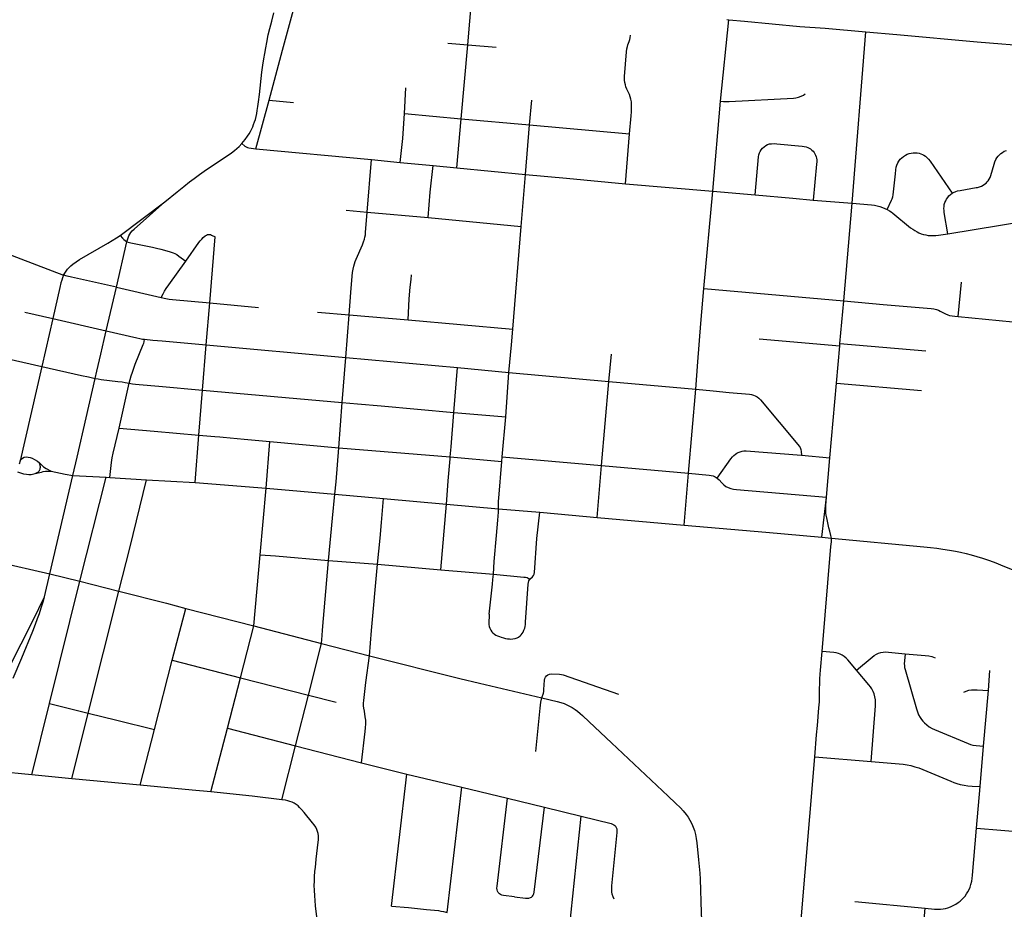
# Model space of a CAD drawing. Extents: x 1410746 to 1533160, y 578873 to 704954.
# Tile 20 of 227: x 1464713 to 1471257, y 600039 to 605953. Entities that reach past the tile are written whole.
import ezdxf

# ---------------------------------------------------------------- set-up
doc = ezdxf.new("R2010")
doc.units = 0
doc.header["$MEASUREMENT"] = 0
doc.layers.add('MC_STREETS', color=254, linetype='CONTINUOUS')

msp = doc.modelspace()

# ---------------------------------------------------------------- linework, layer by layer
at = {"layer": 'MC_STREETS'}
for p, q in [((1467690.988625, 605786.0247), (1467718.555275, 606112.44405)), ((1469371.022, 605411.21025), (1469427.134275, 605952.00675)), ((1469412.337175, 605953.335575), (1469427.134275, 605952.00675)), ((1470246.743225, 604732.483175), (1470336.165275, 605872.993825)), ((1467558.701225, 605797.09035), (1467690.988625, 605786.0247)), ((1467646.9957, 605294.1854), (1467690.988625, 605786.0247)), ((1467690.988625, 605786.0247), (1467880.0599, 605769.893625)), ((1467271.274625, 605329.422675), (1467280.226175, 605500.66485)), ((1466282.209, 605093.851075), (1466370.225825, 605417.846825)), ((1466370.225825, 605417.846825), (1466532.0755, 605402.46855)), ((1468101.9692, 605253.73365), (1468116.2885, 605418.61395)), ((1469319.918275, 604813.65195), (1469371.022, 605411.21025)), ((1467271.274625, 605329.422675), (1467646.9957, 605294.1854)), ((1467617.956, 604968.597175), (1467646.9957, 605294.1854)), ((1467646.9957, 605294.1854), (1468101.9692, 605253.73365)), ((1468075.440575, 604923.977675), (1468101.9692, 605253.73365)), ((1468101.9692, 605253.73365), (1468766.6928, 605193.812625)), ((1468738.890775, 604860.46515), (1468766.6928, 605193.812625)), ((1466282.209, 605093.851075), (1467051.31305, 605023.048525)), ((1467022.376875, 604673.644825), (1467051.31305, 605023.048525)), ((1467051.31305, 605023.048525), (1467241.181, 605003.615825)), ((1467241.181, 605003.615825), (1467460.21785, 604983.314725)), ((1467460.21785, 604983.314725), (1467617.956, 604968.597175)), ((1467617.956, 604968.597175), (1468075.440575, 604923.977675)), ((1468045.840125, 604578.758225), (1468075.440575, 604923.977675)), ((1468738.890775, 604860.46515), (1469319.918275, 604813.65195)), ((1469260.66685, 604165.949575), (1469319.918275, 604813.65195)), ((1469319.918275, 604813.65195), (1469601.297875, 604787.97315)), ((1469987.7522, 604753.6957), (1470246.743225, 604732.483175)), ((1465379.63365, 604518.73285), (1465677.025925, 604741.811725)), ((1466882.854425, 604686.655175), (1467022.376875, 604673.644825)), ((1470190.140975, 604084.1575), (1470246.743225, 604732.483175)), ((1467022.376875, 604673.644825), (1467427.2267, 604636.85995)), ((1467427.2267, 604636.85995), (1468045.840125, 604578.758225)), ((1470881.744075, 604529.64915), (1471493.7491, 604630.0462)), ((1467989.67065, 603895.0372), (1468045.840125, 604578.758225)), ((1465975.88565, 604070.372125), (1466011.7581, 604509.68575)), ((1465355.6003, 604174.00805), (1465425.543925, 604476.94115)), ((1465288.106825, 603884.631975), (1465355.6003, 604174.00805)), ((1465355.6003, 604174.00805), (1465653.464175, 604106.20535)), ((1469260.66685, 604165.949575), (1470190.140975, 604084.1575)), ((1470951.3031, 603979.019), (1470972.136425, 604207.92525)), ((1465952.594975, 603791.23455), (1465975.88565, 604070.372125)), ((1465975.88565, 604070.372125), (1466299.062725, 604039.903375)), ((1470164.66065, 603800.7721), (1470190.140975, 604084.1575)), ((1464746.371425, 604009.1726), (1464932.752175, 603965.22785)), ((1464932.752175, 603965.22785), (1464859.28905, 603646.333125)), ((1464932.752175, 603965.22785), (1465288.106825, 603884.631975)), ((1466691.535625, 604009.1901), (1466902.99395, 603991.481775)), ((1466880.958725, 603707.6389), (1466902.99395, 603991.481775)), ((1466902.99395, 603991.481775), (1467293.98435, 603956.74765)), ((1470951.3031, 603979.019), (1471314.0635, 603944.9044)), ((1467293.98435, 603956.74765), (1467989.67065, 603895.0372)), ((1465927.78505, 603489.828175), (1465952.594975, 603791.23455)), ((1465952.594975, 603791.23455), (1466880.958725, 603707.6389)), ((1469627.231325, 603831.720675), (1470163.1155, 603783.5873)), ((1470141.9487, 603536.197275), (1470163.1155, 603783.5873)), ((1470163.1155, 603783.5873), (1470164.66065, 603800.7721)), ((1470164.66065, 603800.7721), (1470735.6221, 603751.720725)), ((1466856.975375, 603406.9713), (1466880.958725, 603707.6389)), ((1466880.958725, 603707.6389), (1467622.797775, 603640.990825)), ((1468629.2051, 603547.736575), (1468645.842575, 603729.2577)), ((1464859.28905, 603646.333125), (1464715.2775, 603019.89725)), ((1467599.146025, 603341.8318), (1467622.797775, 603640.990825)), ((1467622.797775, 603640.990825), (1467964.9198, 603608.11065)), ((1467942.985275, 603313.15545), (1467964.9198, 603608.11065)), ((1467964.9198, 603608.11065), (1468629.2051, 603547.736575)), ((1465373.368025, 603238.17245), (1465440.0107, 603536.150725)), ((1468580.26115, 602989.85425), (1468629.2051, 603547.736575)), ((1468629.2051, 603547.736575), (1469206.3422, 603495.782375)), ((1470098.465675, 603039.6689), (1470141.9487, 603536.197275)), ((1470141.9487, 603536.197275), (1470707.4486, 603487.1345)), ((1465903.045475, 603190.349), (1465927.78505, 603489.828175)), ((1465927.78505, 603489.828175), (1466856.975375, 603406.9713)), ((1469159.023175, 602937.919275), (1469206.3422, 603495.782375)), ((1466833.83905, 603105.5877), (1466856.975375, 603406.9713)), ((1467599.146025, 603341.8318), (1467942.985275, 603313.15545)), ((1467919.6073, 603047.433575), (1467942.985275, 603313.15545)), ((1465878.619125, 602875.119825), (1465903.045475, 603190.349)), ((1466351.41175, 602837.274025), (1466375.86445, 603148.00305)), ((1466375.86445, 603148.00305), (1466833.83905, 603105.5877)), ((1466833.83905, 603105.5877), (1467574.59305, 603046.259)), ((1469908.704, 603056.67345), (1470098.465675, 603039.6689)), ((1464715.2775, 603019.89725), (1464710.4466, 602998.86755)), ((1467574.59305, 603046.259), (1467917.074575, 603016.2412)), ((1467917.074575, 603016.2412), (1467919.6073, 603047.433575)), ((1467919.6073, 603047.433575), (1468580.26115, 602989.85425)), ((1468550.7359, 602643.991775), (1468580.26115, 602989.85425)), ((1468580.26115, 602989.85425), (1469159.023175, 602937.919275)), ((1470075.577375, 602778.305075), (1470098.465675, 603039.6689)), ((1464914.106825, 602268.31935), (1465065.37465, 602922.77335)), ((1465065.37465, 602922.77335), (1465287.03035, 602911.1571)), ((1469129.12905, 602593.138275), (1469159.023175, 602937.919275)), ((1465113.688525, 602219.05265), (1465287.03035, 602911.1571)), ((1465287.03035, 602911.1571), (1465311.096025, 602909.8959)), ((1465311.096025, 602909.8959), (1465556.562575, 602894.831275)), ((1465556.562575, 602894.831275), (1465878.619125, 602875.119825)), ((1465878.619125, 602875.119825), (1466351.41175, 602837.274025)), ((1466311.790075, 602395.9093), (1466351.41175, 602837.274025)), ((1466351.41175, 602837.274025), (1466807.111475, 602797.433025)), ((1466807.111475, 602797.433025), (1467130.89365, 602769.004875)), ((1467130.89365, 602769.004875), (1467548.674175, 602732.460125)), ((1467511.321075, 602295.846), (1467548.674175, 602732.460125)), ((1467548.674175, 602732.460125), (1467895.331525, 602701.804075)), ((1470044.248975, 602511.939325), (1470075.577375, 602778.305075)), ((1467895.331525, 602701.804075), (1468169.26345, 602678.61405)), ((1468550.7359, 602643.991775), (1469129.12905, 602593.138275)), ((1470044.248975, 602511.939325), (1470108.2831, 602506.13745)), ((1466268.74255, 601923.66915), (1466311.790075, 602395.9093)), ((1464560.471725, 602350.059075), (1464914.106825, 602268.31935)), ((1466766.178225, 602357.6065), (1467090.7108, 602332.633125)), ((1467090.7108, 602332.633125), (1467511.321075, 602295.846)), ((1464876.70855, 602115.7082), (1464914.106825, 602268.31935)), ((1464914.106825, 602268.31935), (1465113.688525, 602219.05265)), ((1467511.321075, 602295.846), (1467860.89705, 602265.592925)), ((1464911.787075, 601406.5009), (1465113.688525, 602219.05265)), ((1465113.688525, 602219.05265), (1465370.978025, 602154.2119)), ((1465169.00665, 601342.508475), (1465370.978025, 602154.2119)), ((1465727.27625, 601695.0334), (1465817.660525, 602037.9034)), ((1465817.660525, 602037.9034), (1466268.74255, 601923.66915)), ((1466179.527675, 601577.167525), (1466268.74255, 601923.66915)), ((1466268.74255, 601923.66915), (1466719.8299, 601806.45075)), ((1466632.719525, 601462.03745), (1466719.8299, 601806.45075)), ((1466719.8299, 601806.45075), (1467037.109125, 601724.74145)), ((1465608.79745, 601233.493025), (1465727.27625, 601695.0334)), ((1465727.27625, 601695.0334), (1466179.527675, 601577.167525)), ((1471151.112475, 601492.192875), (1471161.930025, 601625.851975)), ((1466093.460825, 601241.88925), (1466179.527675, 601577.167525)), ((1466179.527675, 601577.167525), (1466632.719525, 601462.03745)), ((1471119.75915, 601123.942975), (1471151.112475, 601492.192875)), ((1466546.287225, 601125.844025), (1466632.719525, 601462.03745)), ((1466632.719525, 601462.03745), (1466816.39535, 601414.81195)), ((1464794.082225, 600931.8017), (1464911.787075, 601406.5009)), ((1464911.787075, 601406.5009), (1465169.00665, 601342.508475)), ((1465059.68485, 600906.47245), (1465169.00665, 601342.508475)), ((1465513.2235, 600863.417075), (1465608.79745, 601233.493025)), ((1465983.703175, 600819.267375), (1466093.460825, 601241.88925)), ((1466093.460825, 601241.88925), (1466546.287225, 601125.844025)), ((1466454.218, 600767.34755), (1466546.287225, 601125.844025)), ((1466546.287225, 601125.844025), (1466984.779675, 601013.124375)), ((1471096.45975, 600854.08245), (1471119.75915, 601123.942975)), ((1469892.13755, 599797.097225), (1469997.849475, 601051.627)), ((1469997.849475, 601051.627), (1470371.305275, 601021.434975)), ((1464794.082225, 600931.8017), (1464414.582625, 600968.730675)), ((1466984.779675, 601013.124375), (1467285.505525, 600936.76795)), ((1465059.68485, 600906.47245), (1464794.082225, 600931.8017)), ((1465513.2235, 600863.417075), (1465059.68485, 600906.47245)), ((1467183.7875, 600059.590975), (1467285.505525, 600936.76795)), ((1467285.505525, 600936.76795), (1467651.8252, 600849.898925)), ((1467554.339425, 600017.40995), (1467651.8252, 600849.898925)), ((1467651.8252, 600849.898925), (1467954.23255, 600777.8551)), ((1471072.4094, 600578.284825), (1471096.45975, 600854.08245)), ((1467954.23255, 600777.8551), (1468200.3114, 600717.648425)), ((1468200.3114, 600717.648425), (1468443.792825, 600658.174525)), ((1468367.41035, 599912.765675), (1468443.792825, 600658.174525)), ((1471072.4094, 600578.284825), (1471396.720025, 600551.849575)), ((1470263.7102, 600090.8059), (1470731.792275, 600046.47025)), ((1470703.759125, 599721.411125), (1470731.792275, 600046.47025)), ((1470731.792275, 600046.47025), (1470792.96695, 600040.71515))]:
    msp.add_line(p, q, dxfattribs=at)
for points in [[(1466370.225825, 605417.846825), (1466460.202225, 605750.98485), (1466586.808125, 606216.306025)], [(1466188.6205, 605129.629625), (1466201.4594, 605143.6913), (1466212.1585, 605157.141575), (1466226.78425, 605177.8682), (1466237.53065, 605194.435575), (1466246.407975, 605209.554325), (1466255.427225, 605227.310975), (1466261.909825, 605241.1217), (1466267.8287, 605255.214275), (1466273.747575, 605272.689075), (1466279.102775, 605289.882025), (1466284.45795, 605309.611625), (1466288.122025, 605327.931975), (1466292.06795, 605349.3527), (1466295.732, 605375.0012), (1466299.959775, 605407.132275), (1466305.715325, 605455.735475), (1466322.789775, 605603.8647), (1466328.99645, 605650.548725), (1466335.473075, 605693.4935), (1466341.110125, 605727.3157), (1466348.1564, 605766.493075), (1466354.639, 605800.878975), (1466365.398925, 605852.230725), (1466375.410125, 605894.692025), (1466387.897475, 605943.495875), (1466402.553775, 605997.611375)], [(1469427.134275, 605952.00675), (1469530.136675, 605942.756875), (1469898.363325, 605907.421175), (1470067.386625, 605895.595125), (1470336.165275, 605872.993825)], [(1470336.165275, 605872.993825), (1470542.02485, 605853.8735), (1471075.879025, 605806.477675), (1471461.0266, 605774.54945)], [(1468766.6928, 605193.812625), (1468776.78495, 605312.469125), (1468778.6127, 605339.4214), (1468779.65435, 605364.942225), (1468779.914775, 605389.160975), (1468778.352275, 605407.39015), (1468775.4877, 605423.7964), (1468771.0606, 605438.90055), (1468764.8106, 605454.785975), (1468754.133525, 605477.1818), (1468747.3627, 605491.76515), (1468742.15435, 605506.6089), (1468738.2481, 605520.410975), (1468735.1231, 605535.77555), (1468733.3002, 605550.3589), (1468732.77935, 605563.1193), (1468733.2448, 605575.926725), (1468746.84185, 605739.4214), (1468749.1856, 605759.560275), (1468751.963375, 605774.143625), (1468755.782825, 605786.2964), (1468763.5588, 605807.587925), (1468767.46505, 605819.9577), (1468770.27935, 605831.348475), (1468773.437825, 605850.179575)], [(1469371.022, 605411.21025), (1469391.07985, 605409.8486), (1469410.1797, 605409.260125), (1469427.716725, 605409.586925), (1469855.019825, 605430.575125), (1469872.069025, 605432.5316), (1469890.236225, 605436.724025), (1469906.726425, 605443.152425), (1469921.539675, 605451.537275), (1469934.116975, 605460.201625)], [(1467241.181, 605003.615825), (1467258.38015, 605163.331875), (1467271.274625, 605329.422675)], [(1465677.025925, 604741.811725), (1465759.222, 604808.583225), (1465804.064375, 604844.72795), (1465842.27545, 604874.685425), (1465872.5386, 604897.612075), (1465908.60985, 604923.5956), (1465955.380175, 604956.30425), (1466099.220725, 605052.97155), (1466120.626125, 605068.117475), (1466140.649725, 605083.751975), (1466155.30045, 605096.309575), (1466170.584875, 605110.06555), (1466188.6205, 605129.629625)], [(1466188.6205, 605129.629625), (1466209.101625, 605112.511075), (1466217.3552, 605107.008675), (1466226.003525, 605103.34765), (1466235.696525, 605100.589225), (1466282.209, 605093.851075)], [(1469601.297875, 604787.97315), (1469623.6405, 605040.791375), (1469625.593625, 605054.46325), (1469629.23855, 605067.148975), (1469633.94325, 605077.25755), (1469640.7846, 605088.317425), (1469649.46515, 605098.7341), (1469659.881825, 605108.0657), (1469671.16655, 605116.0952), (1469683.319325, 605122.3886), (1469696.774175, 605126.29485), (1469710.70295, 605128.212825), (1469727.156125, 605128.682), (1469746.175325, 605127.51665), (1469913.729775, 605112.207625), (1469926.591875, 605110.45285), (1469939.3957, 605107.631675), (1469950.2464, 605103.942425), (1469959.578, 605099.385125), (1469969.560625, 605093.091725), (1469978.675225, 605085.71325), (1469985.619675, 605078.768825), (1469992.998125, 605069.437225), (1469998.206475, 605060.756675), (1470002.93595, 605051.074875), (1470006.41035, 605041.534525), (1470008.84015, 605031.242775), (1470010.219075, 605020.329525), (1470010.57625, 605007.37125), (1470009.4912, 604992.831325), (1469987.7522, 604753.6957)], [(1470909.783775, 604798.5793), (1470920.467875, 604804.666625), (1470935.10855, 604810.7255), (1470947.030375, 604814.30205), (1470964.4783, 604818.2083), (1471069.21305, 604836.0073), (1471079.4224, 604838.06865), (1471091.9666, 604841.395175), (1471104.4224, 604845.88115), (1471115.620325, 604851.6103), (1471126.2974, 604858.38115), (1471135.932825, 604865.933225), (1471143.53315, 604873.7841), (1471150.51615, 604882.339475), (1471157.026575, 604892.2353), (1471162.2349, 604903.1728), (1471167.1103, 604916.97265), (1471189.057825, 604991.9749), (1471194.526575, 605008.120725), (1471200.776575, 605022.183225), (1471207.5474, 605034.1624), (1471215.620325, 605045.3603), (1471224.214075, 605054.995725), (1471233.8495, 605063.06865), (1471244.13945, 605070.47925), (1471256.93905, 605077.573), (1471271.089075, 605083.120725)], [(1470478.9002, 604691.449175), (1470508.2283, 604751.80205), (1470512.39495, 604762.2187), (1470516.0408, 604774.197875), (1470518.64495, 604787.73955), (1470533.24645, 604927.926275), (1470536.111025, 604954.22835), (1470538.975625, 604971.41585), (1470542.62145, 604986.520025), (1470548.350625, 605000.3221), (1470555.381875, 605012.5617), (1470564.756875, 605024.54085), (1470575.173525, 605034.957525), (1470586.631875, 605044.0721), (1470599.392275, 605052.40545), (1470611.111025, 605058.1346), (1470624.131875, 605062.8221), (1470636.892275, 605066.207525), (1470651.736025, 605068.29085), (1470664.49645, 605068.551275), (1470678.038125, 605067.5096), (1470690.2777, 605065.16585), (1470701.99645, 605061.2596), (1470712.673525, 605056.832525), (1470723.0902, 605051.10335), (1470733.24645, 605044.332525), (1470743.142275, 605036.78045), (1470754.079775, 605025.84295), (1470764.999125, 605011.9583), (1470909.783775, 604798.5793)], [(1467427.2267, 604636.85995), (1467441.957725, 604804.9687), (1467460.21785, 604983.314725)], [(1468075.440575, 604923.977675), (1468346.30135, 604899.83615), (1468738.890775, 604860.46515)], [(1463678.0244, 604758.3832), (1463826.86025, 604700.034925), (1464226.34915, 604551.939125), (1465004.940475, 604253.244475)], [(1469601.297875, 604787.97315), (1469850.623925, 604766.6181), (1469987.7522, 604753.6957)], [(1470881.744075, 604529.64915), (1470857.967875, 604670.81245), (1470856.405375, 604684.87495), (1470855.624125, 604698.1562), (1470856.405375, 604710.6562), (1470858.2283, 604723.93745), (1470862.13455, 604736.697875), (1470867.653475, 604748.653425), (1470873.87145, 604759.6971), (1470880.88455, 604770.81245), (1470889.217875, 604780.7083), (1470898.611025, 604789.645025), (1470909.783775, 604798.5793)], [(1465425.543925, 604476.94115), (1465434.225275, 604502.64365), (1465439.340175, 604515.943425), (1465445.590175, 604527.9226), (1465451.840175, 604537.558025), (1465461.475575, 604547.974675), (1465473.920825, 604559.5206), (1465677.025925, 604741.811725)], [(1470246.743225, 604732.483175), (1470375.044425, 604721.1507), (1470393.8145, 604718.927925), (1470411.84365, 604715.717275), (1470429.6258, 604711.02475), (1470447.65495, 604704.8504), (1470463.69705, 604698.416625), (1470478.9002, 604691.449175)], [(1470478.9002, 604691.449175), (1470493.0367, 604683.08395), (1470505.3637, 604674.7187), (1470515.08925, 604667.219475), (1470634.00955, 604568.98955), (1470648.33245, 604559.0937), (1470661.874125, 604550.760375), (1470677.499125, 604542.166625), (1470688.436625, 604536.43745), (1470704.58245, 604530.18745), (1470719.1658, 604525.49995), (1470735.0512, 604521.3333), (1470750.6762, 604518.729125), (1470768.64495, 604517.166625), (1470785.57205, 604516.9062), (1470801.717875, 604518.2083), (1470820.20745, 604520.0312), (1470881.744075, 604529.64915)], [(1466902.99395, 603991.481775), (1466914.191875, 604138.6172), (1466923.046025, 604247.47135), (1466925.389775, 604272.21095), (1466928.7752, 604294.08595), (1466932.941875, 604313.356775), (1466937.629375, 604328.72135), (1466943.098125, 604345.1276), (1466949.348125, 604360.7526), (1466990.754375, 604456.325525), (1466998.10875, 604475.747625), (1467003.7752, 604492.52345), (1467007.68145, 604507.6276), (1467010.40815, 604523.350525), (1467011.784, 604538.581375), (1467022.376875, 604673.644825)], [(1465004.940475, 604253.244475), (1465012.614425, 604267.262225), (1465021.492075, 604280.712525), (1465031.127525, 604293.4031), (1465041.467975, 604305.38865), (1465052.513475, 604316.90415), (1465066.816775, 604328.386525), (1465088.059925, 604343.663575), (1465110.561075, 604357.560975), (1465299.070225, 604467.536575), (1465327.809225, 604484.65435), (1465356.705275, 604502.871425), (1465379.63365, 604518.73285)], [(1465379.63365, 604518.73285), (1465397.0655, 604500.044625), (1465405.6172, 604491.930625), (1465414.497375, 604484.183225), (1465425.543925, 604476.94115)], [(1465816.38885, 604346.341975), (1465904.373575, 604471.109125), (1465912.967325, 604482.30705), (1465923.384, 604494.546625), (1465933.279825, 604505.2237), (1465945.259, 604515.9008), (1465954.113175, 604520.8487), (1465962.186075, 604524.234125), (1465972.081925, 604525.2758), (1465980.675675, 604524.234125), (1465987.80155, 604521.287625), (1466011.7581, 604509.68575)], [(1465425.543925, 604476.94115), (1465433.93, 604473.0261), (1465442.0811, 604470.6178), (1465451.899475, 604468.394775), (1465594.72905, 604440.606925), (1465621.0551, 604434.761275), (1465651.6015, 604427.26875), (1465707.177225, 604411.892825), (1465720.144875, 604408.187775), (1465732.001025, 604403.7417), (1465744.227675, 604398.18415), (1465757.0101, 604390.77405), (1465770.163025, 604381.696675), (1465816.38885, 604346.341975)], [(1465653.464175, 604106.20535), (1465665.443325, 604130.163675), (1465675.599575, 604148.132425), (1465686.84265, 604165.80765), (1465704.245425, 604189.538675), (1465816.38885, 604346.341975)], [(1465004.940475, 604253.244475), (1464998.1874, 604237.589625), (1464992.465175, 604221.6726), (1464987.241075, 604203.64265), (1464979.444325, 604171.412175), (1464932.752175, 603965.22785)], [(1465355.6003, 604174.00805), (1465056.40705, 604240.966175), (1465029.087825, 604247.20765), (1465004.940475, 604253.244475)], [(1467293.98435, 603956.74765), (1467302.5175, 604097.755025), (1467308.774125, 604174.0612), (1467314.7637, 604226.40495), (1467316.052725, 604257.26625)], [(1469206.3422, 603495.782375), (1469219.057525, 603677.75995), (1469240.65485, 603932.0566), (1469260.66685, 604165.949575)], [(1465653.464175, 604106.20535), (1465684.12175, 604099.45335), (1465705.736325, 604095.5471), (1465727.607575, 604092.96425), (1465975.88565, 604070.372125)], [(1470190.140975, 604084.1575), (1470451.15405, 604059.73505), (1470771.032525, 604031.957275), (1470789.044675, 604029.570125), (1470805.971775, 604025.229825), (1470818.775575, 604020.67255), (1470830.71135, 604015.2472), (1470866.624525, 603996.222325), (1470880.62455, 603990.507625), (1470893.8624, 603986.818375), (1470910.57245, 603983.780175), (1470929.13685, 603981.154775), (1470951.3031, 603979.019)], [(1465214.75985, 603568.296675), (1465226.128575, 603616.1614), (1465251.724325, 603728.2281), (1465274.2233, 603826.14785), (1465288.106825, 603884.631975)], [(1465288.106825, 603884.631975), (1465491.99245, 603836.9584), (1465511.504575, 603832.665725), (1465528.588475, 603829.59335), (1465543.21805, 603827.806925)], [(1467964.9198, 603608.11065), (1467981.2763, 603791.86535), (1467989.67065, 603895.0372)], [(1465440.0107, 603536.150725), (1465447.110975, 603561.6351), (1465453.86525, 603584.848975), (1465461.722925, 603608.583975), (1465481.0969, 603662.483825), (1465534.5441, 603794.11945), (1465537.442325, 603802.008725), (1465540.137675, 603811.249875), (1465543.21805, 603827.806925)], [(1465543.21805, 603827.806925), (1465598.771175, 603822.05165), (1465659.44825, 603816.843325), (1465952.594975, 603791.23455)], [(1464538.2737, 603717.4794), (1464546.731575, 603718.35435), (1464557.522675, 603716.8961), (1464859.28905, 603646.333125)], [(1464859.28905, 603646.333125), (1465123.76545, 603587.58985), (1465169.801725, 603577.5596), (1465214.75985, 603568.296675)], [(1465065.37465, 602922.77335), (1465094.17875, 603044.75835), (1465155.11625, 603306.216675), (1465214.75985, 603568.296675)], [(1465214.75985, 603568.296675), (1465233.470825, 603564.697975), (1465254.30415, 603561.659775), (1465365.21255, 603548.522225), (1465393.16325, 603545.072275), (1465414.8859, 603541.20385), (1465440.0107, 603536.150725)], [(1465440.0107, 603536.150725), (1465462.282725, 603532.606325), (1465482.731975, 603529.896175), (1465507.430325, 603527.5156), (1465636.639225, 603515.609425), (1465927.78505, 603489.828175)], [(1469206.3422, 603495.782375), (1469323.0269, 603485.319275), (1469427.7144, 603474.12135), (1469562.87065, 603462.663025), (1469577.7144, 603460.5797), (1469589.43315, 603456.93385), (1469601.93315, 603451.725525), (1469614.43315, 603444.694275), (1469625.37065, 603436.36095), (1469635.787325, 603426.2047), (1469885.2665, 603129.5901), (1469893.86025, 603117.61095), (1469899.5894, 603107.975525), (1469903.756075, 603096.256775), (1469906.11205, 603083.078975), (1469908.704, 603056.67345)], [(1466856.975375, 603406.9713), (1466958.0145, 603399.769), (1467115.034325, 603386.266175), (1467599.146025, 603341.8318)], [(1467574.59305, 603046.259), (1467579.8404, 603112.460975), (1467599.146025, 603341.8318)], [(1465311.096025, 602909.8959), (1465323.64925, 603009.081275), (1465328.429375, 603038.88745), (1465334.933975, 603070.279175), (1465373.368025, 603238.17245)], [(1465373.368025, 603238.17245), (1465606.6913, 603217.43235), (1465903.045475, 603190.349)], [(1465903.045475, 603190.349), (1466010.69985, 603182.7725), (1466042.471775, 603179.958525), (1466065.5229, 603177.681625), (1466204.11745, 603164.37785), (1466375.86445, 603148.00305)], [(1466807.111475, 602797.433025), (1466815.287175, 602880.137675), (1466833.83905, 603105.5877)], [(1469347.53415, 602904.314225), (1469440.3789, 603033.9806), (1469450.11025, 603045.99635), (1469458.9644, 603055.631775), (1469469.381075, 603064.74635), (1469478.23525, 603071.256775), (1469488.131075, 603076.2047), (1469500.37065, 603080.8922), (1469514.17275, 603084.2776), (1469526.67275, 603085.5797), (1469541.7769, 603086.100525), (1469908.704, 603056.67345)], [(1464715.2775, 603019.89725), (1464723.127125, 603030.15415), (1464731.930425, 603038.672725), (1464742.555925, 603043.590875), (1464757.808425, 603045.951375), (1464769.61095, 603044.68035), (1464782.321375, 603041.7751), (1464794.66865, 603037.054075), (1464810.620225, 603029.827275), (1464830.36495, 603017.0494), (1464843.67725, 603006.58485)], [(1464816.345925, 602934.991825), (1464832.582125, 602944.1424), (1464836.86295, 602946.972125), (1464840.025025, 602950.188325), (1464841.76485, 602952.704075), (1464843.49745, 602954.855625), (1464844.9558, 602957.37695), (1464846.421325, 602960.26245), (1464848.21135, 602965.3274), (1464848.83965, 602968.5938), (1464849.4748, 602972.224375), (1464850.167725, 602978.768325), (1464850.2399, 602982.41005), (1464850.008925, 602984.964825), (1464849.25795, 602989.7158), (1464847.929525, 602993.749575), (1464847.417075, 602996.30995), (1464843.67725, 603006.58485)], [(1464843.67725, 603006.58485), (1464871.0312, 602979.812275), (1464887.715225, 602968.916625), (1464922.866075, 602951.826125)], [(1467548.674175, 602732.460125), (1467554.35195, 602790.909125), (1467561.5957, 602886.94535), (1467573.22265, 603033.89945), (1467574.59305, 603046.259)], [(1467895.331525, 602701.804075), (1467895.424875, 602727.00225), (1467896.035225, 602751.61935), (1467897.188575, 602771.330025), (1467917.074575, 603016.2412)], [(1464698.187575, 602946.363875), (1464738.7428, 602934.462825), (1464758.231225, 602930.31435), (1464773.9835, 602929.273675), (1464789.49035, 602930.059425), (1464816.345925, 602934.991825)], [(1464816.345925, 602934.991825), (1464856.831425, 602945.4836), (1464869.595175, 602949.966875), (1464885.4124, 602952.20375), (1464922.866075, 602951.826125)], [(1464922.866075, 602951.826125), (1465014.239225, 602931.272475), (1465065.37465, 602922.77335)], [(1469159.023175, 602937.919275), (1469294.852075, 602925.7156), (1469307.728825, 602923.5396), (1469322.0219, 602919.5862), (1469334.490325, 602913.504025), (1469347.53415, 602904.314225)], [(1465370.978025, 602154.2119), (1465445.586975, 602440.24725), (1465556.562575, 602894.831275)], [(1469347.53415, 602904.314225), (1469361.251825, 602893.1288), (1469380.41065, 602873.05765), (1469392.447025, 602861.13765), (1469406.9746, 602850.1464), (1469421.498575, 602842.4443), (1469439.4076, 602836.5647), (1469457.9582, 602832.611275), (1469476.82735, 602830.364375), (1470075.577375, 602778.305075)], [(1466766.178225, 602357.6065), (1466791.128075, 602638.01015), (1466807.111475, 602797.433025)], [(1467090.7108, 602332.633125), (1467107.665825, 602506.805675), (1467117.040475, 602610.81465), (1467130.89365, 602769.004875)], [(1470108.2831, 602506.13745), (1470104.922025, 602524.2298), (1470097.465175, 602551.460075), (1470091.2947, 602573.814), (1470076.722025, 602641.05425), (1470073.628725, 602658.16985), (1470071.5957, 602672.917975), (1470070.6862, 602687.697425), (1470070.6862, 602705.43275), (1470071.368325, 602723.850225), (1470075.577375, 602778.305075)], [(1467860.89705, 602265.592925), (1467866.9562, 602350.35515), (1467881.728625, 602524.619475), (1467891.72915, 602625.4581), (1467893.884625, 602651.523375), (1467895.03935, 602679.852875), (1467895.331525, 602701.804075)], [(1468103.768475, 602233.3433), (1468121.42505, 602249.318325), (1468127.59085, 602256.885425), (1468132.069525, 602265.986375), (1468134.59745, 602278.745975), (1468150.33795, 602504.1154), (1468169.26345, 602678.61405)], [(1468169.26345, 602678.61405), (1468193.448425, 602676.680675), (1468550.7359, 602643.991775)], [(1469129.12905, 602593.138275), (1469671.18275, 602545.741325), (1470044.248975, 602511.939325)], [(1470045.7682, 601752.28585), (1470105.0138, 602450.244625), (1470107.80605, 602481.5893), (1470108.2831, 602506.13745)], [(1470108.2831, 602506.13745), (1470722.239275, 602449.26435), (1470766.03275, 602444.93795), (1470807.65475, 602439.7816), (1470849.376425, 602433.5808), (1470892.13695, 602427.046125), (1470931.8022, 602419.65045), (1470966.54115, 602412.419225), (1471002.4994, 602404.15825), (1471036.164775, 602395.231825), (1471073.452725, 602384.45325), (1471111.614625, 602372.50945), (1471158.3407, 602357.1206), (1471200.1279, 602341.9401), (1471247.922975, 602323.119375), (1471319.902875, 602292.3986), (1471359.230025, 602274.045925), (1471398.557175, 602254.2367), (1471535.3516, 602184.33415)], [(1466311.790075, 602395.9093), (1466414.053775, 602388.285525), (1466766.178225, 602357.6065)], [(1466719.8299, 601806.45075), (1466722.72725, 601859.825125), (1466725.5008, 601893.338675), (1466766.178225, 602357.6065)], [(1467037.109125, 601724.74145), (1467051.005475, 601891.873875), (1467090.7108, 602332.633125)], [(1467834.2051, 602001.2786), (1467855.796875, 602201.002125), (1467858.54015, 602230.49925), (1467860.89705, 602265.592925)], [(1467860.89705, 602265.592925), (1468063.130275, 602247.356475), (1468075.1112, 602245.67165), (1468084.9341, 602243.59055), (1468093.383175, 602240.72245), (1468103.768475, 602233.3433)], [(1468069.46885, 601908.0426), (1468072.2513, 601918.666575), (1468074.274925, 601931.0612), (1468075.539675, 601947.503075), (1468092.4833, 602199.10025), (1468093.679, 602211.763025), (1468097.04215, 602222.973575), (1468103.768475, 602233.3433)], [(1465370.978025, 602154.2119), (1465688.0269, 602073.043675), (1465817.660525, 602037.9034)], [(1464622.721625, 601581.513025), (1464627.566825, 601606.291425), (1464629.92365, 601615.483075), (1464632.737875, 601623.448425), (1464814.22835, 601982.91405), (1464840.648225, 602037.65485), (1464876.70855, 602115.7082)], [(1464668.8019, 601575.15685), (1464726.18175, 601710.8578), (1464799.833825, 601888.27705), (1464818.503075, 601934.903925), (1464832.32305, 601971.115625), (1464844.411325, 602005.153625), (1464855.86335, 602042.05465), (1464868.028, 602082.374875), (1464876.70855, 602115.7082)], [(1467834.2051, 602001.2786), (1467832.129725, 601978.64535), (1467830.550875, 601959.173), (1467830.28775, 601943.9109), (1467830.814025, 601931.543325), (1467833.182275, 601919.17575), (1467837.392525, 601906.54505), (1467843.44475, 601894.70375), (1467851.0758, 601884.17815), (1467857.917425, 601876.5471), (1467867.6536, 601868.126625), (1467877.652925, 601861.284975), (1467887.924075, 601856.567425), (1467900.819525, 601851.40305), (1467913.438975, 601847.236375), (1467927.534475, 601843.337625), (1467942.229775, 601839.438875), (1467954.22595, 601837.33955), (1467967.64675, 601835.760425), (1467977.618475, 601835.240225), (1467991.41405, 601836.139925), (1468005.507025, 601838.382225), (1468018.788275, 601843.069725), (1468028.944525, 601848.538475), (1468038.18715, 601855.755625), (1468045.350775, 601863.382225), (1468053.163275, 601872.4968), (1468058.632025, 601880.830125), (1468064.6216, 601893.59055), (1468069.46885, 601908.0426)], [(1469997.849475, 601051.627), (1470009.487875, 601197.806975), (1470015.04345, 601261.348625), (1470025.411, 601378.714625), (1470027.890675, 601417.94585), (1470029.626775, 601473.848625), (1470031.7101, 601571.7653), (1470033.099, 601602.32085), (1470034.8351, 601629.4042), (1470045.7682, 601752.28585)], [(1470274.302325, 601628.827075), (1470216.838275, 601696.47005), (1470205.420125, 601708.72055), (1470192.920125, 601719.39765), (1470179.11805, 601729.03305), (1470166.87845, 601735.28305), (1470154.11805, 601739.97055), (1470139.013875, 601743.8768), (1470124.167425, 601746.010225), (1470045.7682, 601752.28585)], [(1470274.302325, 601628.827075), (1470378.3499, 601715.708175), (1470392.920125, 601726.949725), (1470407.477375, 601735.86785), (1470420.758625, 601742.11785), (1470436.1493, 601746.480975), (1470452.55555, 601749.08515), (1470467.689225, 601749.446425), (1470487.425275, 601748.888675), (1470597.07585, 601737.654325)], [(1466984.779675, 601013.124375), (1467009.101025, 601221.688325), (1467011.433225, 601245.676525), (1467013.09905, 601270.997375), (1467012.5841, 601295.9882), (1467010.100525, 601319.306925), (1467004.1035, 601356.621875), (1467000.438625, 601375.27935), (1466998.772775, 601391.271475), (1466998.772775, 601408.596275), (1466999.7723, 601425.921075), (1467012.432725, 601547.1947), (1467037.109125, 601724.74145)], [(1467037.109125, 601724.74145), (1467639.06305, 601573.97975), (1467769.77715, 601542.251), (1468184.29255, 601444.304825)], [(1470597.07585, 601737.654325), (1470593.1595, 601690.24475), (1470592.3993, 601671.480975), (1470592.920125, 601658.72055), (1470594.482625, 601647.0018), (1470597.86805, 601632.6789), (1470673.12845, 601372.262225), (1470679.8993, 601351.4289), (1470687.7118, 601332.418475), (1470696.826375, 601314.449725), (1470705.94095, 601300.90805), (1470715.04575, 601289.06075), (1470725.732625, 601277.730975), (1470741.357625, 601264.1893), (1470758.545125, 601251.949725), (1470776.5953, 601241.697425), (1470793.66765, 601233.238675), (1471017.7995, 601139.85975), (1471033.2847, 601134.5018), (1471048.9097, 601130.59555), (1471069.74305, 601127.730975), (1471119.75915, 601123.942975)], [(1470597.07585, 601737.654325), (1470731.227475, 601726.220725), (1470756.434875, 601722.623075), (1470775.2014, 601718.4134), (1470798.09, 601710.63145)], [(1470371.305275, 601021.434975), (1470400.878325, 601391.80055), (1470401.672225, 601410.782275), (1470400.599225, 601430.873175), (1470397.52925, 601450.688575), (1470392.226525, 601470.224875), (1470385.249275, 601487.249375), (1470376.597475, 601503.4366), (1470367.572425, 601517.97935), (1470357.34025, 601531.9038), (1470274.302325, 601628.827075)], [(1468184.29255, 601444.304825), (1468193.352625, 601475.749975), (1468195.64425, 601487.63075), (1468196.846625, 601499.92555), (1468200.51935, 601561.254925), (1468202.64115, 601573.634425), (1468207.30575, 601582.963625), (1468213.42805, 601591.418225), (1468222.174175, 601598.1236), (1468233.544175, 601602.496675), (1468245.205675, 601603.662825), (1468301.49565, 601601.704925), (1468313.134, 601599.872825), (1468325.511525, 601596.71975), (1468691.8417, 601469.26385)], [(1470988.813625, 601481.301425), (1471003.316, 601488.909425), (1471021.466075, 601494.623625), (1471038.823975, 601497.3041), (1471056.208275, 601498.541925), (1471076.31555, 601498.19805), (1471151.112475, 601492.192875)], [(1468142.790125, 601086.7715), (1468171.15505, 601376.84635), (1468173.348675, 601396.14665), (1468176.644275, 601415.156925), (1468184.29255, 601444.304825)], [(1468184.29255, 601444.304825), (1468284.346725, 601419.877275), (1468309.756575, 601413.013775), (1468331.066175, 601405.7902), (1468349.8475, 601397.84425), (1468367.403875, 601389.06575), (1468384.6277, 601379.688325), (1468404.91355, 601367.2489), (1468421.361075, 601354.86385), (1468438.6977, 601340.77785), (1468453.506075, 601327.4142), (1468498.305, 601285.531375), (1468646.621325, 601145.635575), (1469023.0209, 600790.374375), (1469071.197975, 600744.80145), (1469105.05215, 600712.249375), (1469123.664575, 600692.8393), (1469142.51315, 600669.46705)], [(1465169.00665, 601342.508475), (1465359.198125, 601295.6932), (1465608.79745, 601233.493025)], [(1470371.305275, 601021.434975), (1470558.5612, 601006.05015), (1470583.821625, 601003.185575), (1470610.68375, 600999.205575), (1470634.81245, 600994.08735), (1470662.962625, 600986.775625), (1470688.553675, 600978.367125), (1470716.209275, 600967.45995), (1470900.706525, 600889.7741), (1470921.539875, 600881.9616), (1470941.852375, 600875.19075), (1470963.727375, 600869.201175), (1470989.508625, 600863.732425), (1471014.508625, 600859.826175), (1471043.53825, 600857.357975), (1471096.45975, 600854.08245)], [(1465983.703175, 600819.267375), (1465858.347275, 600830.289475), (1465513.2235, 600863.417075)], [(1466454.218, 600767.34755), (1466258.83255, 600790.62885), (1465983.703175, 600819.267375)], [(1466696.9273, 599916.488075), (1466679.98485, 600062.3197), (1466676.339025, 600096.173875), (1466673.73485, 600128.986375), (1466671.651525, 600166.22595), (1466671.130675, 600196.6947), (1466671.651525, 600225.340525), (1466672.9536, 600253.986375), (1466675.383175, 600291.166825), (1466677.901525, 600317.0072), (1466683.8292, 600372.760625), (1466697.334375, 600485.8468), (1466698.3671, 600500.261775), (1466698.659775, 600512.846825), (1466697.791725, 600527.603775), (1466695.8386, 600542.577725), (1466692.14935, 600556.2496), (1466687.37505, 600569.921475), (1466680.2136, 600584.2444), (1466670.664975, 600599.435375), (1466659.597275, 600613.7583), (1466602.739625, 600681.2496), (1466584.9445, 600701.865925), (1466573.22575, 600715.754825), (1466562.809075, 600725.73745), (1466550.6563, 600735.503075), (1466537.635475, 600743.966625), (1466523.31255, 600751.3451), (1466509.20665, 600756.1194), (1466494.883725, 600760.02565), (1466478.65035, 600763.5864), (1466454.218, 600767.34755)], [(1468001.116325, 600121.892825), (1467927.589425, 600130.789325), (1467918.214425, 600133.133075), (1467909.36025, 600136.7789), (1467901.54775, 600142.24765), (1467893.995675, 600150.580975), (1467888.526925, 600158.914325), (1467885.66235, 600168.81015), (1467884.8811, 600179.74765), (1467885.6746, 600192.352175), (1467954.23255, 600777.8551)], [(1468001.116325, 600121.892825), (1468073.9436, 600113.080975), (1468086.925675, 600112.1848), (1468097.901925, 600113.3414), (1468107.276925, 600116.205975), (1468115.089425, 600120.37265), (1468121.59985, 600126.62265), (1468126.54775, 600132.612225), (1468130.714425, 600140.945575), (1468133.3186, 600152.924725), (1468200.3114, 600717.648425)], [(1468443.792825, 600658.174525), (1468643.169, 600608.732375), (1468652.115175, 600605.27765), (1468661.483925, 600601.087275), (1468669.036, 600595.618525), (1468675.025575, 600589.1081)], [(1469142.51315, 600669.46705), (1469154.8057, 600651.603975), (1469166.741475, 600631.8557), (1469179.5453, 600606.8991), (1469190.178975, 600583.678625), (1469197.55745, 600563.496325), (1469204.284875, 600536.152575), (1469209.4932, 600509.02585), (1469213.616475, 600481.03105), (1469224.38035, 600367.88), (1469228.547025, 600322.5675), (1469232.453275, 600278.5571), (1469234.797025, 600238.1925), (1469243.13035, 600018.40085), (1469248.894375, 599864.80975)], [(1468662.958325, 600107.042425), (1468656.796425, 600121.8772), (1468651.327675, 600139.325125), (1468648.983925, 600154.6897), (1468648.202675, 600173.179275), (1468648.983925, 600194.273025), (1468683.358925, 600548.700125), (1468683.87975, 600561.243525), (1468682.838075, 600571.660175), (1468679.452675, 600581.2956), (1468675.025575, 600589.1081)], [(1470792.96695, 600040.71515), (1470812.3638, 600039.43625), (1470831.9738, 600040.28885), (1470850.731175, 600041.994075), (1470866.93075, 600044.9782), (1470882.49085, 600049.4544), (1470900.395625, 600056.0621), (1470917.23465, 600064.161875), (1470934.713125, 600073.753725), (1470949.420625, 600083.558725), (1470963.06235, 600093.790025), (1470975.638325, 600104.6608), (1470986.06275, 600115.319275), (1470995.887775, 600126.828625), (1471006.119075, 600140.47035), (1471015.497775, 600154.75155), (1471023.17125, 600169.6722), (1471029.565825, 600185.44545), (1471035.534075, 600203.137075), (1471040.649725, 600224.66545), (1471043.847, 600243.849125), (1471046.404825, 600266.2301), (1471072.4094, 600578.284825)], [(1467183.7875, 600059.590975), (1467297.98385, 600050.9153), (1467416.229775, 600037.976625), (1467496.243925, 600029.739625), (1467512.9983, 600027.179925), (1467529.6863, 600023.700075), (1467554.339425, 600017.40995)]]:
    msp.add_lwpolyline(points, dxfattribs=at)

doc.saveas('drawing.dxf')
